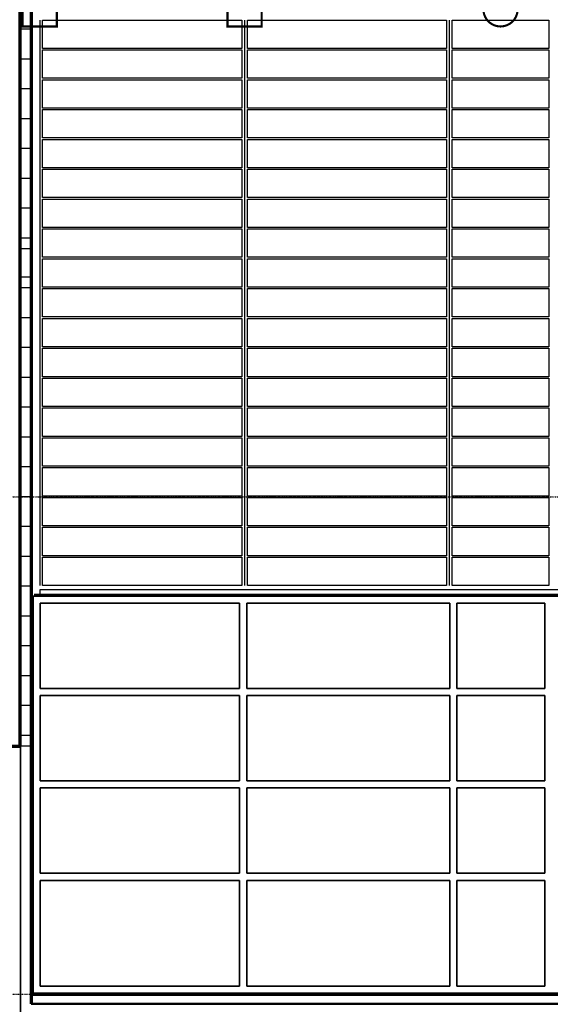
# Model space of a CAD drawing. Header units: millimetres. Extents: x 361 to 67326, y 666 to 56869.
# Tile 107 of 129: x 52678 to 56409, y 16979 to 23909. Entities that reach past the tile are written whole.
import ezdxf

# ---------------------------------------------------------------- set-up
doc = ezdxf.new("R2010")
doc.units = ezdxf.units.MM
doc.linetypes.add('DASHDOT', pattern=[25.4, 12.7, -6.35, 0, -6.35])
for name, color, linetype in [('alu uprof', 3, 'Continuous'), ('beugels', 3, 'Continuous'), ('keramiek', 1, 'Continuous'), ('stramien', 1, 'DASHDOT'), ('vanarris', 253, 'Continuous')]:
    doc.layers.add(name, color=color, linetype=linetype)

# ---------------------------------------------------------------- blocks, each defined once
blk = doc.blocks.new('*U286')
at = {"layer": 'keramiek'}
blk.add_lwpolyline([(-340, -100), (340, -100), (340, 100), (-340, 100)], close=True, dxfattribs=at)
blk = doc.blocks.new('*U287')
at = {"layer": 'alu uprof', "color": 0, "linetype": 'ByBlock', "lineweight": -2, "transparency": 16777216}
for p in [(0, 3780), (0, 3570), (0, 3360), (0, 3150), (0, 2940), (0, 2730), (0, 2520), (0, 2310), (0, 2100), (0, 1890), (0, 1680), (0, 1470), (0, 1260), (0, 1050), (0, 840), (0, 630), (0, 420), (0, 210), (0, 0)]:
    blk.add_blockref('*U286', p, dxfattribs=at)
blk = doc.blocks.new('*U292')
at = {"layer": 'keramiek'}
blk.add_lwpolyline([(-700, -100), (700, -100), (700, 100), (-700, 100)], close=True, dxfattribs=at)
blk = doc.blocks.new('*U293')
at = {"layer": 'keramiek', "color": 0, "linetype": 'ByBlock', "lineweight": -2, "transparency": 16777216}
for p in [(0, 3780), (0, 3570), (0, 3360), (0, 3150), (0, 2940), (0, 2730), (0, 2520), (0, 2310), (0, 2100), (0, 1890), (0, 1680), (0, 1470), (0, 1260), (0, 1050), (0, 840), (0, 630), (0, 420), (0, 210), (0, 0)]:
    blk.add_blockref('*U292', p, dxfattribs=at)
blk = doc.blocks.new('*U290')
at = {"layer": 'keramiek'}
blk.add_lwpolyline([(-700, -100), (700, -100), (700, 100), (-700, 100)], close=True, dxfattribs=at)
blk = doc.blocks.new('*U291')
at = {"layer": 'keramiek', "color": 0, "linetype": 'ByBlock', "lineweight": -2, "transparency": 16777216}
for p in [(0, 3780), (0, 3570), (0, 3360), (0, 3150), (0, 2940), (0, 2730), (0, 2520), (0, 2310), (0, 2100), (0, 1890), (0, 1680), (0, 1470), (0, 1260), (0, 1050), (0, 840), (0, 630), (0, 420), (0, 210), (0, 0)]:
    blk.add_blockref('*U290', p, dxfattribs=at)

msp = doc.modelspace()

# ---------------------------------------------------------------- linework, layer by layer
at = {"layer": 'alu uprof'}
for points in [[(52818.9, 23906.2), (52818.9, 19926.2)], [(54258.9, 23906.2), (54258.9, 19926.2)], [(55698.9, 23906.2), (55698.9, 19926.2)]]:
    msp.add_lwpolyline(points, dxfattribs=at)
msp.add_lwpolyline([(52818.6, 19856.2), (60558.9, 19856.2), (60558.9, 19896.2), (52818.6, 19896.2)], close=True, dxfattribs=at)
at = {"layer": 'beugels', "color": 93, "const_width": 15}
for points in [[(52938.9, 23861.2), (52698.9, 23861.2), (52698.9, 24101.2), (52938.9, 24101.2)], [(54378.9, 23861.2), (54138.9, 23861.2), (54138.9, 24101.2), (54378.9, 24101.2)]]:
    msp.add_lwpolyline(points, close=True, dxfattribs=at)
at = {"layer": 'beugels', "color": 10, "const_width": 15}
msp.add_lwpolyline([(56179, 23982.1, 0.412064), (56058.9, 24101.3, 0.412362), (55938.8, 23981.9, 0.416068), (56058.9, 23861.1, 0.416366)], format="xyb", close=True, dxfattribs=at)
at = {"layer": 'stramien', "color": 1, "ltscale": 0.5}
for points in [[(1736.5, 20551.2), (67326.2, 20551.2)], [(1736.5, 17051.2), (67326.2, 17051.2)]]:
    msp.add_lwpolyline(points, dxfattribs=at)
at = {"layer": 'vanarris', "lineweight": 70}
for p, q in [((52678.9, 50296.2), (52678.9, 18796.2)), ((52758.9, 50296.2), (52758.9, 16981.2)), ((51068.9, 18796.2), (52678.9, 18796.2))]:
    msp.add_line(p, q, dxfattribs=at)
at = {"layer": 'vanarris', "lineweight": 25}
for p, q in [((52758.9, 23841.2), (52678.9, 23841.2)), ((52758.9, 23631.2), (52678.9, 23631.2)), ((52758.9, 23421.2), (52678.9, 23421.2)), ((52758.9, 23211.2), (52678.9, 23211.2)), ((52758.9, 23001.2), (52678.9, 23001.2)), ((52758.9, 22791.2), (52678.9, 22791.2)), ((52758.9, 22581.2), (52678.9, 22581.2)), ((52758.9, 22371.2), (52678.9, 22371.2)), ((52758.9, 22296.2), (52678.9, 22296.2)), ((52758.9, 22096.2), (52678.9, 22096.2)), ((52758.9, 22021.2), (52678.9, 22021.2)), ((52758.9, 21811.2), (52678.9, 21811.2)), ((52758.9, 21601.2), (52678.9, 21601.2)), ((52758.9, 21391.2), (52678.9, 21391.2)), ((52758.9, 21181.2), (52678.9, 21181.2)), ((52758.9, 20971.2), (52678.9, 20971.2)), ((52758.9, 20761.2), (52678.9, 20761.2)), ((52758.9, 20551.2), (52678.9, 20551.2)), ((52758.9, 20341.2), (52678.9, 20341.2)), ((52758.9, 20131.2), (52678.9, 20131.2)), ((52758.9, 19921.2), (52678.9, 19921.2)), ((52758.9, 19711.2), (52678.9, 19711.2)), ((52758.9, 19501.2), (52678.9, 19501.2)), ((52758.9, 19291.2), (52678.9, 19291.2)), ((52758.9, 19081.2), (52678.9, 19081.2)), ((52758.9, 18871.2), (52678.9, 18871.2)), ((52758.9, 18796.2), (52678.9, 18796.2))]:
    msp.add_line(p, q, dxfattribs=at)
at = {"layer": 'vanarris', "lineweight": 50}
for p, q in [((52758.9, 19851.2), (52758.9, 17056.2)), ((52778.9, 19861.2), (59658.9, 19861.2)), ((52758.9, 17046.2), (59358.9, 17046.2)), ((52758.9, 16981.2), (59658.9, 16981.2))]:
    msp.add_line(p, q, dxfattribs=at)
at = {"layer": 'vanarris', "lineweight": 35}
for p, q in [((52771.4, 19851.2), (52771.4, 17056.2)), ((59351.4, 19851.2), (52771.4, 19851.2)), ((52821.4, 19801.2), (52821.4, 19201.2)), ((54223.9, 19801.2), (52821.4, 19801.2)), ((54223.9, 19801.2), (54223.9, 19201.2)), ((54273.9, 19801.2), (54273.9, 19201.2)), ((54273.9, 19801.2), (55701.4, 19801.2)), ((55701.4, 19801.2), (55701.4, 19201.2)), ((55751.4, 19801.2), (55751.4, 19201.2)), ((55751.4, 19801.2), (56371.4, 19801.2)), ((56371.4, 19801.2), (56371.4, 19201.2)), ((54223.9, 19201.2), (52821.4, 19201.2)), ((55701.4, 19201.2), (54273.9, 19201.2)), ((56371.4, 19201.2), (55751.4, 19201.2)), ((52821.4, 19151.2), (52821.4, 18551.2)), ((54223.9, 19151.2), (52821.4, 19151.2)), ((54223.9, 19151.2), (54223.9, 18551.2)), ((54273.9, 19151.2), (54273.9, 18551.2)), ((55701.4, 19151.2), (54273.9, 19151.2)), ((55701.4, 19151.2), (55701.4, 18551.2)), ((55751.4, 19151.2), (55751.4, 18551.2)), ((55751.4, 19151.2), (56371.4, 19151.2)), ((56371.4, 19151.2), (56371.4, 18551.2)), ((52683.9, 14123.7), (52683.9, 18796.2)), ((54223.9, 18551.2), (52821.4, 18551.2)), ((55701.4, 18551.2), (54273.9, 18551.2)), ((56371.4, 18551.2), (55751.4, 18551.2)), ((52821.4, 18501.2), (52821.4, 17901.2)), ((52821.4, 18501.2), (54223.9, 18501.2)), ((54223.9, 18501.2), (54223.9, 17901.2)), ((55701.4, 18501.2), (54273.9, 18501.2)), ((54273.9, 18501.2), (54273.9, 17901.2)), ((55701.4, 18501.2), (55701.4, 17901.2)), ((55751.4, 18501.2), (55751.4, 17901.2)), ((55751.4, 18501.2), (56371.4, 18501.2)), ((56371.4, 18501.2), (56371.4, 17901.2)), ((52821.4, 17901.2), (54223.9, 17901.2)), ((55701.4, 17901.2), (54273.9, 17901.2)), ((55751.4, 17901.2), (56371.4, 17901.2)), ((52821.4, 17851.2), (52821.4, 17106.2)), ((54223.9, 17851.2), (52821.4, 17851.2)), ((54223.9, 17851.2), (54223.9, 17106.2)), ((54273.9, 17851.2), (54273.9, 17106.2)), ((55701.4, 17851.2), (54273.9, 17851.2)), ((55701.4, 17851.2), (55701.4, 17106.2)), ((55751.4, 17851.2), (55751.4, 17106.2)), ((55751.4, 17851.2), (56371.4, 17851.2)), ((56371.4, 17851.2), (56371.4, 17106.2)), ((52771.4, 17056.2), (59351.4, 17056.2)), ((54223.9, 17106.2), (52821.4, 17106.2)), ((55701.4, 17106.2), (54273.9, 17106.2)), ((56371.4, 17106.2), (55751.4, 17106.2))]:
    msp.add_line(p, q, dxfattribs=at)

# ---------------------------------------------------------------- block references
at = {"layer": 'alu uprof', "xscale": -1}
msp.add_blockref('*U287', (56058.9, 20026.2), dxfattribs=at)
at = {"layer": 'keramiek', "xscale": -1}
for name, p in [('*U291', (53538.9, 20026.2)), ('*U293', (54978.9, 20026.2))]:
    msp.add_blockref(name, p, dxfattribs=at)

doc.saveas('drawing.dxf')
